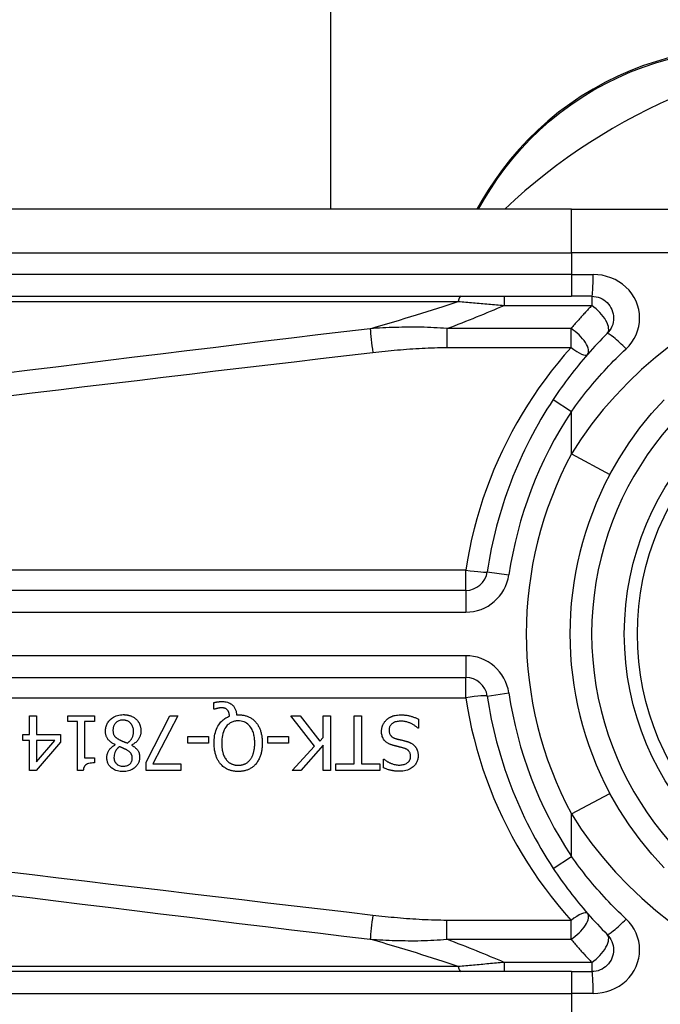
# Model space of a CAD drawing. Header units: inches. Extents: x 20 to 683, y 61 to 320.
# Tile 130 of 256: x 92.97 to 93.548, y 195.4 to 196.29. Entities that reach past the tile are written whole.
import ezdxf

# ---------------------------------------------------------------- set-up
doc = ezdxf.new("R2010")
doc.units = ezdxf.units.IN
doc.header["$MEASUREMENT"] = 0
doc.layers.add('Visible Edges(ANSI)', color=7, linetype='Continuous', lineweight=25)
doc.layers.add('Visible Tangent Edges(ANSI)', color=7, linetype='Continuous', lineweight=25)

msp = doc.modelspace()

# ---------------------------------------------------------------- linework, layer by layer
at = {"layer": 'Visible Edges(ANSI)'}
for p, q in [((93.25034, 214.48973), (93.25034, 196.11859)), ((93.38721, 196.12626), (93.38279, 196.11859)), ((93.46815, 196.11859), (92.81909, 196.11859)), ((93.46815, 196.11859), (93.70541, 196.11859)), ((92.81909, 196.03985), (93.46815, 196.03985)), ((93.48658, 196.03985), (93.46815, 196.03985)), ((93.37264, 195.77409), (92.72066, 195.77409)), ((92.72066, 195.69537), (93.37264, 195.69537)), ((93.14511, 195.6668), (93.14511, 195.67274)), ((92.97833, 195.6607), (92.98467, 195.6607)), ((92.97833, 195.64379), (92.97833, 195.6607)), ((92.98467, 195.6607), (92.98467, 195.64379)), ((93.01318, 195.65567), (93.01318, 195.6607)), ((93.01318, 195.6607), (93.03719, 195.6607)), ((93.03719, 195.6607), (93.03719, 195.65567)), ((93.08401, 195.61886), (93.10531, 195.6607)), ((93.11233, 195.6607), (93.08984, 195.61727)), ((93.10531, 195.6607), (93.11233, 195.6607)), ((93.14599, 195.6668), (93.14511, 195.6668)), ((93.16553, 195.66173), (93.16704, 195.66173)), ((93.23604, 195.63346), (93.21446, 195.6607)), ((93.21446, 195.6607), (93.22296, 195.6607)), ((93.22296, 195.6607), (93.24094, 195.6378)), ((93.24381, 195.6607), (93.25035, 195.6607)), ((93.24381, 195.64103), (93.24381, 195.6607)), ((93.25035, 195.6607), (93.25035, 195.61148)), ((93.27185, 195.61731), (93.27185, 195.6607)), ((93.27185, 195.6607), (93.27839, 195.6607)), ((93.27839, 195.6607), (93.27839, 195.61731)), ((93.02192, 195.65567), (93.01318, 195.65567)), ((93.02192, 195.61132), (93.02192, 195.65567)), ((93.02826, 195.65567), (93.02826, 195.62269)), ((93.03719, 195.65567), (93.02826, 195.65567)), ((93.33, 195.65774), (93.33, 195.64953)), ((92.97247, 195.63848), (92.97247, 195.64379)), ((92.97247, 195.64379), (92.97833, 195.64379)), ((92.98467, 195.64379), (93.00641, 195.64379)), ((93.00641, 195.64379), (93.00641, 195.63685)), ((93.12146, 195.63617), (93.12146, 195.64215)), ((93.12146, 195.64215), (93.14008, 195.64215)), ((93.14008, 195.64215), (93.14008, 195.63617)), ((93.19392, 195.63617), (93.19392, 195.64215)), ((93.19392, 195.64215), (93.21255, 195.64215)), ((93.21255, 195.64215), (93.21255, 195.63617)), ((93.33, 195.64953), (93.32952, 195.64953)), ((92.97833, 195.63848), (92.97247, 195.63848)), ((92.97833, 195.61148), (92.97833, 195.63848)), ((93.00641, 195.63685), (92.98439, 195.61148)), ((92.98467, 195.63848), (92.98467, 195.61926)), ((92.98467, 195.61926), (93.00122, 195.63848)), ((93.00122, 195.63848), (92.98467, 195.63848)), ((93.05582, 195.63449), (93.05582, 195.63469)), ((93.07081, 195.63441), (93.07081, 195.63421)), ((93.14008, 195.63617), (93.12146, 195.63617)), ((93.21255, 195.63617), (93.19392, 195.63617)), ((93.21566, 195.61148), (93.23604, 195.63346)), ((93.24381, 195.63409), (93.22363, 195.61148)), ((93.24094, 195.6378), (93.24381, 195.64103)), ((93.24381, 195.61148), (93.24381, 195.63409)), ((93.02826, 195.62269), (93.03719, 195.62269)), ((93.03719, 195.62269), (93.03719, 195.61818)), ((93.08401, 195.61148), (93.08401, 195.61886)), ((93.08984, 195.61727), (93.11524, 195.61727)), ((93.11524, 195.61727), (93.11524, 195.61148)), ((93.25534, 195.61148), (93.25534, 195.61731)), ((93.25534, 195.61731), (93.27185, 195.61731)), ((93.27839, 195.61731), (93.2949, 195.61731)), ((93.2949, 195.61731), (93.2949, 195.61148)), ((93.29845, 195.6138), (93.29845, 195.62161)), ((93.29845, 195.62161), (93.29893, 195.62161)), ((92.98439, 195.61148), (92.97833, 195.61148)), ((93.02702, 195.61132), (93.02192, 195.61132)), ((93.11524, 195.61148), (93.08401, 195.61148)), ((93.22363, 195.61148), (93.21566, 195.61148)), ((93.25035, 195.61148), (93.24381, 195.61148)), ((93.2949, 195.61148), (93.25534, 195.61148)), ((93.46815, 195.42961), (92.81909, 195.42961)), ((93.46815, 195.42961), (93.48658, 195.42961))]:
    msp.add_line(p, q, dxfattribs=at)
at = {"layer": 'Visible Edges(ANSI)', "flags": 128}
for points in [[(93.55681, 196.25543), (93.54505, 196.2521), (93.53333, 196.24821), (93.5217, 196.24374), (93.51021, 196.23871), (93.49892, 196.23315), (93.48786, 196.22707), (93.47709, 196.22051), (93.46665, 196.21349), (93.45659, 196.20604), (93.44697, 196.19819), (93.43781, 196.18998), (93.42911, 196.18147), (93.4209, 196.17269), (93.41317, 196.16369), (93.40593, 196.1545), (93.39918, 196.14517), (93.39294, 196.13574), (93.38721, 196.12626)], [(93.48658, 196.03985), (93.4885, 196.03975), (93.4904, 196.03946), (93.49227, 196.03898), (93.49408, 196.03833), (93.49583, 196.03751), (93.49748, 196.03653), (93.49903, 196.03539), (93.50047, 196.03411), (93.50176, 196.03269), (93.50291, 196.03114), (93.5039, 196.02948), (93.50473, 196.02773), (93.50538, 196.02591), (93.50587, 196.02403), (93.50616, 196.02211), (93.50626, 196.02018), (93.50617, 196.01825), (93.50589, 196.01634), (93.50542, 196.01446), (93.50476, 196.01263), (93.50394, 196.01088), (93.50294, 196.00922), (93.50179, 196.00767), (93.50049, 196.00624)], [(93.50049, 196.00624), (93.49824, 196.00397), (93.49601, 196.00168), (93.49379, 195.99937), (93.49159, 195.99704), (93.48941, 195.99469), (93.48724, 195.99231), (93.4851, 195.98992), (93.48297, 195.98751), (93.48086, 195.98508), (93.47877, 195.98263), (93.4767, 195.98017), (93.47465, 195.97768), (93.47262, 195.97518), (93.47061, 195.97266), (93.46863, 195.97012), (93.46666, 195.96756), (93.46472, 195.96499), (93.4628, 195.96241), (93.46089, 195.95981), (93.45902, 195.95719), (93.45716, 195.95456), (93.45533, 195.95191), (93.45352, 195.94925), (93.45173, 195.94658)], [(93.50286, 195.87876), (93.51115, 195.89327), (93.52025, 195.90734), (93.53009, 195.92088), (93.54064, 195.93382), (93.55183, 195.94611)], [(93.14511, 195.67274), (93.14551, 195.67283), (93.1459, 195.67292), (93.14629, 195.673), (93.14667, 195.67308), (93.14704, 195.67314), (93.14739, 195.67321), (93.14774, 195.67326), (93.14808, 195.67331), (93.1484, 195.67336), (93.14871, 195.6734), (93.149, 195.67343), (93.14929, 195.67347), (93.14958, 195.6735), (93.14987, 195.67352), (93.15016, 195.67355), (93.15045, 195.67357), (93.15074, 195.67359), (93.15103, 195.67361), (93.15132, 195.67362), (93.15161, 195.67364), (93.1519, 195.67364), (93.15219, 195.67365), (93.15248, 195.67366), (93.15277, 195.67366)], [(93.15277, 195.67366), (93.15393, 195.67362), (93.1551, 195.67351), (93.15624, 195.67331), (93.15737, 195.67302), (93.15847, 195.67263), (93.15947, 195.67216), (93.16034, 195.67165), (93.16108, 195.67113), (93.1617, 195.67062), (93.16221, 195.67014), (93.16266, 195.66966), (93.16307, 195.66915), (93.16345, 195.66862), (93.1638, 195.66807), (93.16411, 195.66749), (93.16439, 195.66689), (93.16464, 195.66628), (93.16485, 195.66565), (93.16504, 195.66501), (93.16519, 195.66436), (93.16531, 195.66371), (93.16541, 195.66305), (93.16548, 195.66239), (93.16553, 195.66173)], [(93.04708, 195.64698), (93.04711, 195.64784), (93.04717, 195.6487), (93.04729, 195.64955), (93.04745, 195.65039), (93.04767, 195.65121), (93.04794, 195.65203), (93.04826, 195.65283), (93.04863, 195.65361), (93.04905, 195.65436), (93.04952, 195.65508), (93.05003, 195.65577), (93.05058, 195.65643), (93.05117, 195.65706), (93.05185, 195.65771), (93.05262, 195.65836), (93.05349, 195.65901), (93.05447, 195.65963), (93.05556, 195.66021), (93.05675, 195.66072), (93.05798, 195.66112), (93.05924, 195.66143), (93.06052, 195.66165), (93.06181, 195.66177), (93.06312, 195.66181)], [(93.06312, 195.66181), (93.06356, 195.66181), (93.06399, 195.6618), (93.06443, 195.66178), (93.06487, 195.66175), (93.06531, 195.66171), (93.06574, 195.66166), (93.06618, 195.66161), (93.06661, 195.66154), (93.06704, 195.66146), (93.06747, 195.66138), (93.06789, 195.66128), (93.06832, 195.66118), (93.06874, 195.66106), (93.06916, 195.66093), (93.06958, 195.66079), (93.07, 195.66064), (93.07049, 195.66044), (93.07106, 195.66019), (93.07169, 195.65989), (93.07235, 195.65952), (93.07304, 195.6591), (93.07369, 195.65863), (93.07432, 195.65813), (93.07492, 195.65758)], [(93.14527, 195.63613), (93.1453, 195.63773), (93.14538, 195.63934), (93.14553, 195.64095), (93.14575, 195.64255), (93.14604, 195.64414), (93.14641, 195.64571), (93.14688, 195.64725), (93.14743, 195.64875), (93.14804, 195.65015), (93.1487, 195.65142), (93.14938, 195.65255), (93.15008, 195.65357), (93.15077, 195.65447), (93.15145, 195.65526), (93.15211, 195.65595), (93.15279, 195.65659), (93.1535, 195.6572), (93.15424, 195.65777), (93.15501, 195.6583), (93.15581, 195.6588), (93.15664, 195.65925), (93.15748, 195.65965), (93.15834, 195.66001), (93.15923, 195.66034)], [(93.15169, 195.66795), (93.15152, 195.66795), (93.15135, 195.66795), (93.15118, 195.66794), (93.15101, 195.66793), (93.15084, 195.66791), (93.15066, 195.6679), (93.15049, 195.66788), (93.15032, 195.66786), (93.15014, 195.66783), (93.14997, 195.66781), (93.1498, 195.66778), (93.14962, 195.66775), (93.14945, 195.66772), (93.14928, 195.66769), (93.14911, 195.66765), (93.14895, 195.66762), (93.14878, 195.66758), (93.14862, 195.66754), (93.1484, 195.66749), (93.14802, 195.6674), (93.14754, 195.66728), (93.147, 195.66713), (93.14646, 195.66697), (93.14599, 195.6668)], [(93.15735, 195.66596), (93.1572, 195.66613), (93.15704, 195.66629), (93.15687, 195.66645), (93.1567, 195.66659), (93.15652, 195.66673), (93.15634, 195.66687), (93.15615, 195.66699), (93.15595, 195.66711), (93.15575, 195.66722), (93.15554, 195.66732), (93.15533, 195.66742), (93.15511, 195.6675), (93.15487, 195.66758), (93.15463, 195.66765), (93.15437, 195.66771), (93.1541, 195.66777), (93.1538, 195.66782), (93.15351, 195.66786), (93.1532, 195.66789), (93.1529, 195.66791), (93.15259, 195.66793), (93.15229, 195.66794), (93.15199, 195.66795), (93.15169, 195.66795)], [(93.15923, 195.66034), (93.15921, 195.66054), (93.15919, 195.66075), (93.15916, 195.66095), (93.15914, 195.66116), (93.15911, 195.66136), (93.15908, 195.66157), (93.15904, 195.66178), (93.15901, 195.66198), (93.15897, 195.66218), (93.15893, 195.66239), (93.15888, 195.66259), (93.15883, 195.66279), (93.15878, 195.66299), (93.15873, 195.66319), (93.15867, 195.66339), (93.15861, 195.66359), (93.15854, 195.6638), (93.15845, 195.66406), (93.15833, 195.66435), (93.15818, 195.66468), (93.15801, 195.66501), (93.15782, 195.66535), (93.1576, 195.66566), (93.15735, 195.66596)], [(93.16704, 195.66173), (93.16779, 195.66172), (93.16853, 195.66169), (93.16927, 195.66164), (93.17, 195.66157), (93.17074, 195.66148), (93.17146, 195.66137), (93.17219, 195.66123), (93.17291, 195.66107), (93.17362, 195.66088), (93.17433, 195.66067), (93.17503, 195.66043), (93.17572, 195.66017), (93.1764, 195.65988), (93.17708, 195.65956), (93.17774, 195.65922), (93.17838, 195.65885), (93.17901, 195.65846), (93.17963, 195.65803), (93.18023, 195.65759), (93.1808, 195.65712), (93.18136, 195.65663), (93.1819, 195.65612), (93.18242, 195.65559), (93.18292, 195.65503)], [(93.301, 195.65711), (93.3013, 195.65737), (93.30161, 195.65763), (93.30192, 195.65788), (93.30223, 195.65813), (93.30255, 195.65836), (93.30287, 195.65859), (93.3032, 195.65881), (93.30354, 195.65902), (93.30388, 195.65923), (93.30422, 195.65942), (93.30457, 195.65961), (93.30492, 195.65979), (93.30528, 195.65996), (93.30565, 195.66013), (93.30602, 195.66028), (93.30639, 195.66043), (93.30684, 195.6606), (93.30741, 195.66078), (93.30811, 195.66097), (93.30894, 195.66115), (93.30993, 195.66132), (93.31107, 195.66145), (93.31237, 195.66154), (93.31384, 195.66157)], [(93.31384, 195.66157), (93.31454, 195.66157), (93.31524, 195.66155), (93.31594, 195.66153), (93.31665, 195.66149), (93.31736, 195.66144), (93.31807, 195.66137), (93.31878, 195.66129), (93.31949, 195.6612), (93.32019, 195.66109), (93.32088, 195.66096), (93.32157, 195.66081), (93.32225, 195.66065), (93.32292, 195.66046), (93.32358, 195.66026), (93.32423, 195.66005), (93.32489, 195.65983), (93.32554, 195.6596), (93.32619, 195.65937), (93.32683, 195.65912), (93.32747, 195.65886), (93.32811, 195.6586), (93.32874, 195.65832), (93.32937, 195.65804), (93.33, 195.65774)], [(93.06304, 195.65691), (93.06225, 195.65688), (93.06148, 195.65681), (93.06071, 195.65669), (93.05996, 195.6565), (93.05922, 195.65625), (93.05852, 195.65595), (93.05789, 195.6556), (93.05734, 195.65524), (93.05686, 195.65486), (93.05643, 195.65447), (93.05606, 195.65408), (93.05571, 195.65367), (93.0554, 195.65324), (93.05512, 195.65279), (93.05486, 195.65232), (93.05464, 195.65183), (93.05444, 195.65133), (93.05428, 195.65082), (93.05414, 195.65029), (93.05404, 195.64977), (93.05396, 195.64923), (93.0539, 195.64869), (93.05387, 195.64816), (93.05386, 195.64761)], [(93.07249, 195.64662), (93.07247, 195.6474), (93.0724, 195.64819), (93.07228, 195.64896), (93.07212, 195.64972), (93.07189, 195.65048), (93.07161, 195.65121), (93.07128, 195.6519), (93.07092, 195.65253), (93.07053, 195.6531), (93.07013, 195.65361), (93.06972, 195.65407), (93.06931, 195.65449), (93.06888, 195.65487), (93.06843, 195.65522), (93.06796, 195.65554), (93.06747, 195.65583), (93.06695, 195.65609), (93.06642, 195.65632), (93.06587, 195.6565), (93.06532, 195.65665), (93.06476, 195.65677), (93.06419, 195.65685), (93.06362, 195.65689), (93.06304, 195.65691)], [(93.07492, 195.65758), (93.07522, 195.65729), (93.0755, 195.65699), (93.07577, 195.65668), (93.07604, 195.65637), (93.07629, 195.65605), (93.07653, 195.65572), (93.07676, 195.65538), (93.07698, 195.65504), (93.07719, 195.65469), (93.07739, 195.65433), (93.07758, 195.65397), (93.07776, 195.65359), (93.07793, 195.65321), (93.0781, 195.65281), (93.07827, 195.65236), (93.07843, 195.65187), (93.07858, 195.65135), (93.07873, 195.65079), (93.07886, 195.65019), (93.07896, 195.64957), (93.07904, 195.64896), (93.0791, 195.64834), (93.07914, 195.64772), (93.07915, 195.6471)], [(93.167, 195.65615), (93.16616, 195.65613), (93.16533, 195.65607), (93.1645, 195.65596), (93.16368, 195.65581), (93.16287, 195.65561), (93.16207, 195.65535), (93.16129, 195.65505), (93.16054, 195.65469), (93.15981, 195.65428), (93.15912, 195.65383), (93.15845, 195.65334), (93.15782, 195.6528), (93.1572, 195.65221), (93.15652, 195.65146), (93.15578, 195.65052), (93.15502, 195.64935), (93.15428, 195.64794), (93.15362, 195.64635), (93.1531, 195.6447), (93.15271, 195.64302), (93.15242, 195.64132), (93.15223, 195.63959), (93.15212, 195.63786), (93.15209, 195.63613)], [(93.18196, 195.63613), (93.18195, 195.63715), (93.18191, 195.63817), (93.18185, 195.6392), (93.18176, 195.64023), (93.18163, 195.64126), (93.18147, 195.64228), (93.18128, 195.6433), (93.18104, 195.6443), (93.18077, 195.64529), (93.18045, 195.64626), (93.18007, 195.64723), (93.17961, 195.64824), (93.17905, 195.64927), (93.17839, 195.65031), (93.17761, 195.65133), (93.17671, 195.65232), (93.17573, 195.65321), (93.17466, 195.654), (93.17351, 195.65467), (93.17228, 195.65522), (93.17101, 195.65564), (93.16969, 195.65593), (93.16835, 195.6561), (93.167, 195.65615)], [(93.18292, 195.65503), (93.18341, 195.65444), (93.18388, 195.65382), (93.18432, 195.65319), (93.18474, 195.65255), (93.18514, 195.65189), (93.18551, 195.65122), (93.18586, 195.65053), (93.18618, 195.64983), (93.18649, 195.64912), (93.18677, 195.6484), (93.18704, 195.64767), (93.18728, 195.64691), (93.18751, 195.64614), (93.18773, 195.64534), (93.18792, 195.64453), (93.1881, 195.64369), (93.18825, 195.64283), (93.18839, 195.64194), (93.18851, 195.64104), (93.1886, 195.64011), (93.18868, 195.63915), (93.18873, 195.63817), (93.18877, 195.63716), (93.18878, 195.63613)], [(93.29654, 195.64666), (93.29654, 195.64715), (93.29657, 195.64764), (93.29661, 195.64812), (93.29667, 195.6486), (93.29674, 195.64908), (93.29683, 195.64955), (93.29694, 195.65003), (93.29706, 195.6505), (93.2972, 195.65096), (93.29735, 195.65142), (93.29752, 195.65188), (93.2977, 195.65234), (93.2979, 195.65279), (93.29811, 195.65323), (93.29834, 195.65366), (93.29857, 195.65408), (93.29883, 195.6545), (93.2991, 195.6549), (93.29938, 195.6553), (93.29968, 195.65568), (93.29999, 195.65606), (93.30031, 195.65642), (93.30065, 195.65677), (93.301, 195.65711)], [(93.31432, 195.65591), (93.31343, 195.65589), (93.31253, 195.65584), (93.31162, 195.65575), (93.31073, 195.65561), (93.30985, 195.65542), (93.30899, 195.65517), (93.30818, 195.65487), (93.30749, 195.65454), (93.30689, 195.6542), (93.30637, 195.65385), (93.30594, 195.6535), (93.30556, 195.65315), (93.30521, 195.65279), (93.30489, 195.65241), (93.30459, 195.652), (93.30433, 195.65158), (93.30409, 195.65113), (93.30389, 195.65067), (93.30372, 195.65019), (93.30358, 195.6497), (93.30348, 195.64921), (93.30341, 195.64871), (93.30337, 195.6482), (93.30336, 195.64769)], [(93.32952, 195.64953), (93.32905, 195.64996), (93.32857, 195.65038), (93.32808, 195.65078), (93.32758, 195.65117), (93.32707, 195.65154), (93.32655, 195.65191), (93.32602, 195.65225), (93.32549, 195.65258), (93.32494, 195.6529), (93.32439, 195.65321), (93.32383, 195.6535), (93.32325, 195.65377), (93.32267, 195.65404), (93.32208, 195.65428), (93.32146, 195.65453), (93.32079, 195.65476), (93.32009, 195.65499), (93.31936, 195.65521), (93.31859, 195.6554), (93.31779, 195.65557), (93.31696, 195.65571), (93.3161, 195.65582), (93.31522, 195.65589), (93.31432, 195.65591)], [(93.05582, 195.63469), (93.05512, 195.63503), (93.05443, 195.63538), (93.05376, 195.63577), (93.0531, 195.63617), (93.05245, 195.6366), (93.05183, 195.63706), (93.05123, 195.63755), (93.05065, 195.63806), (93.05011, 195.63861), (93.04962, 195.63916), (93.04919, 195.63971), (93.04881, 195.64025), (93.04849, 195.64079), (93.04821, 195.64133), (93.04798, 195.64188), (93.04777, 195.64242), (93.0476, 195.64297), (93.04746, 195.64353), (93.04734, 195.64409), (93.04724, 195.64467), (93.04717, 195.64524), (93.04712, 195.64582), (93.04709, 195.6464), (93.04708, 195.64698)], [(93.05386, 195.64761), (93.05387, 195.64708), (93.0539, 195.64655), (93.05396, 195.64602), (93.05404, 195.64549), (93.05415, 195.64496), (93.05429, 195.64445), (93.05446, 195.64395), (93.05466, 195.6435), (93.05487, 195.64309), (93.05511, 195.64272), (93.05535, 195.64239), (93.0556, 195.6421), (93.05586, 195.64182), (93.05614, 195.64155), (93.05644, 195.64128), (93.05676, 195.64102), (93.05708, 195.64077), (93.05742, 195.64052), (93.05778, 195.64028), (93.05814, 195.64004), (93.05851, 195.63981), (93.05888, 195.63959), (93.05926, 195.63937), (93.05965, 195.63916)], [(93.06686, 195.63609), (93.06722, 195.63633), (93.06757, 195.63658), (93.06791, 195.63685), (93.06823, 195.63712), (93.06855, 195.6374), (93.06886, 195.63769), (93.06916, 195.63799), (93.06945, 195.63831), (93.06972, 195.63863), (93.06999, 195.63896), (93.07025, 195.63931), (93.07049, 195.63966), (93.07074, 195.64004), (93.07099, 195.64047), (93.07123, 195.64094), (93.07147, 195.64145), (93.0717, 195.64201), (93.07191, 195.64262), (93.07209, 195.64327), (93.07224, 195.64393), (93.07235, 195.6446), (93.07243, 195.64527), (93.07247, 195.64594), (93.07249, 195.64662)], [(93.07915, 195.6471), (93.07914, 195.64656), (93.07911, 195.64603), (93.07906, 195.6455), (93.07899, 195.64497), (93.0789, 195.64445), (93.07879, 195.64393), (93.07866, 195.64342), (93.07851, 195.64291), (93.07833, 195.64241), (93.07814, 195.64191), (93.07791, 195.6414), (93.07765, 195.64086), (93.07735, 195.6403), (93.07699, 195.63972), (93.07659, 195.63912), (93.07612, 195.63852), (93.0756, 195.63791), (93.07501, 195.63731), (93.07438, 195.63673), (93.07372, 195.6362), (93.07303, 195.6357), (93.07231, 195.63524), (93.07157, 195.63481), (93.07081, 195.63441)], [(93.30631, 195.63425), (93.30578, 195.63442), (93.30526, 195.6346), (93.30474, 195.6348), (93.30422, 195.63501), (93.30371, 195.63523), (93.30321, 195.63548), (93.30272, 195.63573), (93.30224, 195.63601), (93.30177, 195.6363), (93.30131, 195.63661), (93.30087, 195.63694), (93.30042, 195.63731), (93.29994, 195.63776), (93.29944, 195.63828), (93.29894, 195.63888), (93.29845, 195.63958), (93.29798, 195.64036), (93.29758, 195.6412), (93.29724, 195.64207), (93.29698, 195.64296), (93.29678, 195.64387), (93.29664, 195.64479), (93.29656, 195.64572), (93.29654, 195.64666)], [(93.30336, 195.64769), (93.30337, 195.64708), (93.30343, 195.64646), (93.30352, 195.64585), (93.30365, 195.64525), (93.30384, 195.64466), (93.30407, 195.6441), (93.30433, 195.64361), (93.3046, 195.64319), (93.30487, 195.64283), (93.30514, 195.64253), (93.30539, 195.64228), (93.30565, 195.64205), (93.30592, 195.64182), (93.30621, 195.64162), (93.3065, 195.64142), (93.3068, 195.64124), (93.30711, 195.64107), (93.30743, 195.64091), (93.30775, 195.64076), (93.30807, 195.64062), (93.30841, 195.64049), (93.30874, 195.64037), (93.30908, 195.64026), (93.30942, 195.64016)], [(93.04832, 195.62289), (93.04833, 195.62334), (93.04836, 195.62379), (93.0484, 195.62424), (93.04846, 195.62468), (93.04854, 195.62512), (93.04864, 195.62556), (93.04875, 195.62599), (93.04888, 195.62642), (93.04902, 195.62685), (93.04918, 195.62727), (93.04937, 195.62772), (93.04959, 195.62821), (93.04986, 195.62874), (93.05017, 195.6293), (93.05053, 195.62988), (93.05095, 195.63048), (93.05143, 195.63108), (93.05196, 195.63167), (93.05253, 195.63223), (93.05313, 195.63276), (93.05376, 195.63325), (93.05442, 195.6337), (93.05511, 195.63411), (93.05582, 195.63449)], [(93.05965, 195.63916), (93.0598, 195.63907), (93.05996, 195.63899), (93.06013, 195.6389), (93.06029, 195.63881), (93.06047, 195.63873), (93.06066, 195.63864), (93.06085, 195.63855), (93.06106, 195.63846), (93.06128, 195.63836), (93.06151, 195.63827), (93.06175, 195.63816), (93.06202, 195.63805), (93.0623, 195.63794), (93.06259, 195.63781), (93.06291, 195.63769), (93.06325, 195.63755), (93.06361, 195.6374), (93.06399, 195.63725), (93.0644, 195.63708), (93.06484, 195.63691), (93.0653, 195.63672), (93.06579, 195.63652), (93.06631, 195.63631), (93.06686, 195.63609)], [(93.07081, 195.63421), (93.07123, 195.63397), (93.07164, 195.63371), (93.07205, 195.63345), (93.07245, 195.63317), (93.07285, 195.63289), (93.07324, 195.6326), (93.07362, 195.63229), (93.074, 195.63198), (93.07436, 195.63165), (93.07472, 195.63132), (93.07506, 195.63097), (93.07538, 195.63062), (93.07569, 195.63025), (93.07599, 195.62987), (93.07629, 195.62945), (93.07659, 195.62896), (93.07688, 195.62842), (93.07716, 195.62781), (93.07741, 195.62712), (93.07761, 195.62638), (93.07777, 195.62562), (93.07787, 195.62486), (93.07793, 195.6241), (93.07795, 195.62333)], [(93.15117, 195.61715), (93.15071, 195.6177), (93.15027, 195.61827), (93.14985, 195.61886), (93.14946, 195.61946), (93.14908, 195.62007), (93.14873, 195.62069), (93.1484, 195.62133), (93.14808, 195.62198), (93.14779, 195.62263), (93.14751, 195.6233), (93.14725, 195.62397), (93.147, 195.62467), (93.14675, 195.62541), (93.14653, 195.62618), (93.14631, 195.62698), (93.14611, 195.62783), (93.14593, 195.62871), (93.14576, 195.62964), (93.14562, 195.6306), (93.1455, 195.63162), (93.1454, 195.63267), (93.14533, 195.63378), (93.14528, 195.63493), (93.14527, 195.63613)], [(93.15209, 195.63613), (93.15209, 195.63558), (93.1521, 195.63503), (93.15212, 195.63447), (93.15215, 195.63392), (93.15218, 195.63336), (93.15222, 195.63281), (93.15227, 195.63225), (93.15233, 195.6317), (93.1524, 195.63114), (93.15248, 195.63059), (93.15257, 195.63004), (93.15267, 195.6295), (93.15278, 195.62896), (93.1529, 195.62842), (93.15303, 195.62788), (93.15318, 195.62735), (93.15335, 195.62676), (93.15357, 195.62608), (93.15384, 195.62534), (93.15417, 195.62455), (93.15455, 195.62373), (93.155, 195.62289), (93.15552, 195.62205), (93.15612, 195.62121)], [(93.17793, 195.62121), (93.17823, 195.62162), (93.17852, 195.62203), (93.17879, 195.62245), (93.17905, 195.62288), (93.17929, 195.62332), (93.17952, 195.62377), (93.17974, 195.62422), (93.17994, 195.62468), (93.18013, 195.62515), (93.18031, 195.62562), (93.18048, 195.62609), (93.18064, 195.62658), (93.1808, 195.62711), (93.18096, 195.62768), (93.18112, 195.6283), (93.18127, 195.62896), (93.18141, 195.62968), (93.18154, 195.63044), (93.18166, 195.63125), (93.18176, 195.63211), (93.18184, 195.63303), (93.18191, 195.63401), (93.18195, 195.63504), (93.18196, 195.63613)], [(93.18878, 195.63613), (93.18877, 195.63533), (93.18875, 195.63453), (93.18872, 195.63372), (93.18867, 195.63292), (93.18861, 195.63212), (93.18852, 195.63131), (93.18843, 195.63051), (93.18831, 195.62971), (93.18817, 195.62892), (93.18802, 195.62813), (93.18784, 195.62735), (93.18765, 195.62657), (93.18743, 195.6258), (93.18719, 195.62504), (93.18692, 195.62427), (93.18662, 195.62348), (93.18629, 195.62269), (93.18592, 195.62189), (93.18552, 195.62109), (93.18507, 195.62028), (93.18459, 195.61949), (93.18406, 195.61869), (93.18349, 195.61791), (93.18288, 195.61715)], [(93.3164, 195.63166), (93.31594, 195.63178), (93.31549, 195.6319), (93.31504, 195.63202), (93.31459, 195.63213), (93.31414, 195.63225), (93.3137, 195.63236), (93.31326, 195.63246), (93.31283, 195.63257), (93.31239, 195.63268), (93.31196, 195.63278), (93.31154, 195.63288), (93.31111, 195.63299), (93.3107, 195.63309), (93.31028, 195.63319), (93.30987, 195.63329), (93.30946, 195.6334), (93.30905, 195.6335), (93.30865, 195.6336), (93.30825, 195.63371), (93.30785, 195.63381), (93.30746, 195.63392), (93.30707, 195.63403), (93.30669, 195.63414), (93.30631, 195.63425)], [(93.30942, 195.64016), (93.30979, 195.64005), (93.31013, 195.63996), (93.31046, 195.63987), (93.31077, 195.63979), (93.31107, 195.63971), (93.31136, 195.63963), (93.31165, 195.63956), (93.31193, 195.63949), (93.31221, 195.63942), (93.31249, 195.63935), (93.31277, 195.63928), (93.31307, 195.63921), (93.31337, 195.63914), (93.31369, 195.63906), (93.31403, 195.63898), (93.31438, 195.6389), (93.31476, 195.6388), (93.31517, 195.63871), (93.3156, 195.6386), (93.31607, 195.63848), (93.31657, 195.63836), (93.31711, 195.63823), (93.31769, 195.63808), (93.31831, 195.63792)], [(93.31831, 195.63792), (93.3186, 195.63785), (93.31889, 195.63776), (93.31917, 195.63768), (93.31946, 195.63759), (93.31975, 195.6375), (93.32003, 195.63741), (93.32031, 195.63731), (93.3206, 195.63721), (93.32088, 195.6371), (93.32116, 195.637), (93.32144, 195.63688), (93.32171, 195.63677), (93.32199, 195.63665), (93.32226, 195.63653), (93.32253, 195.6364), (93.3228, 195.63627), (93.32308, 195.63612), (93.32343, 195.63593), (93.32384, 195.63569), (93.3243, 195.6354), (93.3248, 195.63504), (93.32533, 195.63462), (93.32588, 195.63414), (93.32645, 195.63358)], [(93.32645, 195.63358), (93.32665, 195.63335), (93.32684, 195.63313), (93.32703, 195.6329), (93.32721, 195.63266), (93.32738, 195.63242), (93.32755, 195.63218), (93.32771, 195.63193), (93.32787, 195.63168), (93.32802, 195.63142), (93.32816, 195.63116), (93.32829, 195.6309), (93.32842, 195.63063), (93.32855, 195.63036), (93.32867, 195.63009), (93.32878, 195.62981), (93.32889, 195.6295), (93.32901, 195.62913), (93.32914, 195.6287), (93.32927, 195.62821), (93.32938, 195.62764), (93.32949, 195.62701), (93.32957, 195.62631), (93.32962, 195.62553), (93.32964, 195.62468)], [(93.05969, 195.63282), (93.05946, 195.63264), (93.05923, 195.63246), (93.05901, 195.63228), (93.05879, 195.63209), (93.05857, 195.6319), (93.05836, 195.6317), (93.05814, 195.6315), (93.05794, 195.6313), (93.05773, 195.63109), (93.05753, 195.63088), (93.05734, 195.63066), (93.05715, 195.63044), (93.05697, 195.63021), (93.05679, 195.62999), (93.05662, 195.62975), (93.05646, 195.62952), (93.05631, 195.62927), (93.05609, 195.6289), (93.05581, 195.62831), (93.05549, 195.62751), (93.05519, 195.62651), (93.05496, 195.62534), (93.05482, 195.62416), (93.05478, 195.62297)], [(93.06662, 195.62975), (93.06649, 195.62983), (93.06633, 195.62991), (93.06615, 195.63001), (93.06595, 195.63011), (93.06573, 195.63022), (93.0655, 195.63034), (93.06525, 195.63047), (93.06499, 195.6306), (93.06471, 195.63073), (93.06442, 195.63087), (93.06412, 195.63101), (93.06381, 195.63116), (93.0635, 195.63131), (93.06317, 195.63145), (93.06283, 195.6316), (93.06249, 195.63175), (93.06215, 195.63189), (93.0618, 195.63204), (93.06145, 195.63218), (93.0611, 195.63232), (93.06074, 195.63245), (93.06039, 195.63258), (93.06004, 195.6327), (93.05969, 195.63282)], [(93.07133, 195.62257), (93.07133, 195.62283), (93.07132, 195.62309), (93.0713, 195.62335), (93.07127, 195.62361), (93.07124, 195.62387), (93.0712, 195.62413), (93.07115, 195.62439), (93.07109, 195.62464), (93.07102, 195.62489), (93.07094, 195.62514), (93.07085, 195.62539), (93.07075, 195.62563), (93.07062, 195.62591), (93.07045, 195.62622), (93.07025, 195.62656), (93.06999, 195.62692), (93.06968, 195.62731), (93.06932, 195.62771), (93.06892, 195.6281), (93.06849, 195.62847), (93.06804, 195.62882), (93.06758, 195.62915), (93.06711, 195.62946), (93.06662, 195.62975)], [(93.32964, 195.62468), (93.32962, 195.62388), (93.32955, 195.62308), (93.32944, 195.6223), (93.32928, 195.62152), (93.32907, 195.62075), (93.32881, 195.62), (93.3285, 195.61925), (93.32815, 195.61854), (93.32774, 195.61785), (93.3273, 195.61719), (93.32682, 195.61655), (93.32629, 195.61594), (93.32573, 195.61535), (93.32506, 195.61473), (93.32428, 195.61408), (93.32337, 195.61343), (93.32233, 195.6128), (93.32116, 195.61221), (93.31988, 195.61169), (93.31856, 195.61128), (93.31722, 195.61097), (93.31585, 195.61076), (93.31447, 195.61064), (93.31309, 195.61061)], [(93.32282, 195.62401), (93.3228, 195.6246), (93.32275, 195.6252), (93.32266, 195.62579), (93.32253, 195.62637), (93.32236, 195.62694), (93.32214, 195.62748), (93.32189, 195.62796), (93.32162, 195.62839), (93.32134, 195.62876), (93.32106, 195.62908), (93.32079, 195.62936), (93.32051, 195.62961), (93.32021, 195.62986), (93.31991, 195.63009), (93.31959, 195.6303), (93.31926, 195.6305), (93.31892, 195.63069), (93.31858, 195.63087), (93.31823, 195.63103), (93.31787, 195.63118), (93.31751, 195.63131), (93.31714, 195.63144), (93.31677, 195.63156), (93.3164, 195.63166)], [(93.03719, 195.61818), (93.03582, 195.61815), (93.03446, 195.61806), (93.03314, 195.61789), (93.0319, 195.61762), (93.03078, 195.61725), (93.02995, 195.61687), (93.0294, 195.61653), (93.02909, 195.61628), (93.02884, 195.61605), (93.0286, 195.6158), (93.02839, 195.61553), (93.02819, 195.61525), (93.02801, 195.61496), (93.02785, 195.61466), (93.02771, 195.61434), (93.02758, 195.61402), (93.02747, 195.6137), (93.02737, 195.61337), (93.02728, 195.61303), (93.02721, 195.61269), (93.02715, 195.61235), (93.0271, 195.61201), (93.02706, 195.61167), (93.02702, 195.61132)], [(93.06312, 195.61037), (93.06178, 195.6104), (93.06046, 195.61052), (93.05914, 195.61072), (93.05785, 195.61101), (93.05658, 195.61141), (93.05539, 195.61191), (93.05435, 195.61246), (93.05346, 195.61303), (93.0527, 195.61359), (93.05208, 195.61413), (93.05156, 195.61463), (93.05109, 195.61515), (93.05065, 195.61569), (93.05024, 195.61625), (93.04987, 195.61684), (93.04954, 195.61745), (93.04924, 195.61809), (93.04899, 195.61874), (93.04878, 195.61941), (93.04861, 195.62009), (93.04848, 195.62079), (93.04839, 195.62148), (93.04834, 195.62218), (93.04832, 195.62289)], [(93.05478, 195.62297), (93.05479, 195.62257), (93.05481, 195.62218), (93.05485, 195.62179), (93.05491, 195.6214), (93.05499, 195.62102), (93.05509, 195.62064), (93.05521, 195.62027), (93.05535, 195.6199), (93.05551, 195.61954), (93.05568, 195.61919), (93.05588, 195.61885), (93.05609, 195.61852), (93.05632, 195.61821), (93.05657, 195.6179), (93.05683, 195.61761), (93.05713, 195.61731), (93.05754, 195.61695), (93.05807, 195.61656), (93.05874, 195.61617), (93.05956, 195.61582), (93.06043, 195.61555), (93.06133, 195.61536), (93.06224, 195.61526), (93.06316, 195.61523)], [(93.07795, 195.62333), (93.07793, 195.62258), (93.07787, 195.62184), (93.07777, 195.62111), (93.07763, 195.62039), (93.07744, 195.61967), (93.0772, 195.61897), (93.07692, 195.61827), (93.07659, 195.61761), (93.07622, 195.61696), (93.07582, 195.61635), (93.07537, 195.61575), (93.07489, 195.61519), (93.07437, 195.61464), (93.07376, 195.61407), (93.07306, 195.61349), (93.07225, 195.6129), (93.07133, 195.61234), (93.07029, 195.61181), (93.06915, 195.61134), (93.06798, 195.61098), (93.06679, 195.6107), (93.06557, 195.61051), (93.06435, 195.6104), (93.06312, 195.61037)], [(93.06316, 195.61523), (93.06392, 195.61525), (93.06468, 195.61533), (93.06543, 195.61546), (93.06616, 195.61564), (93.06688, 195.61589), (93.06754, 195.6162), (93.06811, 195.61652), (93.0686, 195.61686), (93.06901, 195.61718), (93.06934, 195.61749), (93.06963, 195.61778), (93.06989, 195.61808), (93.07012, 195.6184), (93.07034, 195.61873), (93.07054, 195.61908), (93.07072, 195.61944), (93.07087, 195.61981), (93.071, 195.62019), (93.0711, 195.62058), (93.07119, 195.62097), (93.07125, 195.62136), (93.0713, 195.62176), (93.07132, 195.62217), (93.07133, 195.62257)], [(93.16704, 195.61045), (93.16641, 195.61045), (93.16577, 195.61047), (93.16514, 195.61051), (93.16451, 195.61056), (93.16388, 195.61063), (93.16326, 195.61072), (93.16264, 195.61082), (93.16202, 195.61093), (93.1614, 195.61107), (93.16079, 195.61122), (93.16019, 195.6114), (93.15958, 195.61159), (93.15899, 195.6118), (93.1584, 195.61203), (93.15778, 195.61229), (93.1571, 195.61261), (93.15638, 195.61299), (93.15561, 195.61343), (93.15483, 195.61393), (93.15403, 195.61449), (93.15326, 195.6151), (93.15253, 195.61574), (93.15183, 195.61643), (93.15117, 195.61715)], [(93.15612, 195.62121), (93.15644, 195.62081), (93.15678, 195.62041), (93.15713, 195.62003), (93.15749, 195.61967), (93.15787, 195.61932), (93.15826, 195.61899), (93.15867, 195.61867), (93.15909, 195.61837), (93.15952, 195.61809), (93.15997, 195.61782), (93.16043, 195.61757), (93.1609, 195.61735), (93.16138, 195.61714), (93.16187, 195.61695), (93.16237, 195.61679), (93.16287, 195.61664), (93.16338, 195.61651), (93.16389, 195.6164), (93.1644, 195.61631), (93.16492, 195.61623), (93.16544, 195.61618), (93.16596, 195.61614), (93.16648, 195.61612), (93.167, 195.61611)], [(93.167, 195.61611), (93.16745, 195.61611), (93.16789, 195.61613), (93.16833, 195.61615), (93.16877, 195.61619), (93.16921, 195.61624), (93.16965, 195.6163), (93.17008, 195.61637), (93.17051, 195.61645), (93.17094, 195.61655), (93.17137, 195.61666), (93.17179, 195.61679), (93.17221, 195.61693), (93.17262, 195.61709), (93.17304, 195.61726), (93.17349, 195.61747), (93.17397, 195.61772), (93.17447, 195.61802), (93.17499, 195.61836), (93.17552, 195.61876), (93.17606, 195.6192), (93.17656, 195.61967), (93.17704, 195.62016), (93.1775, 195.62068), (93.17793, 195.62121)], [(93.18288, 195.61715), (93.18238, 195.6166), (93.18187, 195.61607), (93.18134, 195.61557), (93.1808, 195.61509), (93.18023, 195.61463), (93.17965, 195.61419), (93.17905, 195.61378), (93.17844, 195.61338), (93.1778, 195.61302), (93.17715, 195.61267), (93.17648, 195.61235), (93.1758, 195.61206), (93.1751, 195.61179), (93.1744, 195.61155), (93.17369, 195.61133), (93.17297, 195.61114), (93.17224, 195.61097), (93.17151, 195.61082), (93.17077, 195.61071), (93.17003, 195.61061), (93.16929, 195.61054), (93.16854, 195.61049), (93.16779, 195.61046), (93.16704, 195.61045)], [(93.29893, 195.62161), (93.29929, 195.62129), (93.29966, 195.62098), (93.30004, 195.62068), (93.30043, 195.62039), (93.30083, 195.62011), (93.30124, 195.61984), (93.30165, 195.61957), (93.30207, 195.61932), (93.30249, 195.61908), (93.30292, 195.61884), (93.30335, 195.61862), (93.30379, 195.6184), (93.30423, 195.61819), (93.30467, 195.61799), (93.30517, 195.61777), (93.30575, 195.61754), (93.30642, 195.61729), (93.30717, 195.61705), (93.30801, 195.61683), (93.30891, 195.61663), (93.30984, 195.61647), (93.31077, 195.61636), (93.31171, 195.61629), (93.31265, 195.61627)], [(93.31265, 195.61627), (93.3135, 195.61629), (93.31435, 195.61635), (93.3152, 195.61646), (93.31604, 195.61662), (93.31686, 195.61683), (93.31767, 195.61711), (93.31842, 195.61743), (93.31907, 195.61778), (93.31964, 195.61814), (93.32012, 195.61849), (93.32053, 195.61883), (93.32087, 195.61915), (93.32117, 195.61948), (93.32146, 195.61982), (93.32171, 195.62018), (93.32195, 195.62056), (93.32216, 195.62096), (93.32234, 195.62137), (93.32249, 195.62179), (93.32261, 195.62222), (93.3227, 195.62266), (93.32277, 195.62311), (93.32281, 195.62356), (93.32282, 195.62401)], [(93.31309, 195.61061), (93.31252, 195.61061), (93.31195, 195.61062), (93.31138, 195.61064), (93.31082, 195.61067), (93.31025, 195.6107), (93.30968, 195.61075), (93.30912, 195.6108), (93.30855, 195.61087), (93.30799, 195.61094), (93.30743, 195.61102), (93.30687, 195.61111), (93.30631, 195.61121), (93.30575, 195.61132), (93.3052, 195.61144), (93.30462, 195.61157), (93.30402, 195.61173), (93.30339, 195.6119), (93.30274, 195.61209), (93.30206, 195.61231), (93.30137, 195.61255), (93.30066, 195.61282), (93.29993, 195.61312), (93.2992, 195.61344), (93.29845, 195.6138)], [(93.55191, 195.52346), (93.54074, 195.53576), (93.53017, 195.54869), (93.52029, 195.5622), (93.51116, 195.57622), (93.50286, 195.5907)], [(93.45173, 195.52289), (93.45352, 195.52021), (93.45533, 195.51755), (93.45716, 195.5149), (93.45902, 195.51227), (93.4609, 195.50966), (93.4628, 195.50705), (93.46472, 195.50447), (93.46666, 195.5019), (93.46863, 195.49934), (93.47061, 195.4968), (93.47262, 195.49428), (93.47465, 195.49178), (93.4767, 195.48929), (93.47877, 195.48683), (93.48086, 195.48438), (93.48297, 195.48195), (93.4851, 195.47954), (93.48724, 195.47715), (93.48941, 195.47477), (93.49159, 195.47242), (93.49379, 195.47009), (93.49601, 195.46778), (93.49824, 195.46549), (93.50049, 195.46322)], [(93.50049, 195.46322), (93.50178, 195.4618), (93.50292, 195.46025), (93.5039, 195.45859), (93.50473, 195.45685), (93.50538, 195.45503), (93.50586, 195.45316), (93.50616, 195.45124), (93.50626, 195.44931), (93.50617, 195.44738), (93.50588, 195.44547), (93.5054, 195.44359), (93.50474, 195.44177), (93.50391, 195.44001), (93.50292, 195.43835), (93.50178, 195.4368), (93.50049, 195.43537), (93.49907, 195.43408), (93.49752, 195.43294), (93.49587, 195.43194), (93.49412, 195.43112), (93.4923, 195.43046), (93.49043, 195.42999), (93.48851, 195.42971), (93.48658, 195.42961)]]:
    msp.add_lwpolyline(points, dxfattribs=at)
at = {"layer": 'Visible Edges(ANSI)'}
msp.add_circle((93.77184, 195.73473), 0.25591, dxfattribs=at)
for centre, radius, start, end in [((93.77184, 195.73388), 0.52953, 91.33308, 133.40464), ((93.77184, 195.73473), 0.38386, 146.50369, 171.58673), ((93.77184, 195.73473), 0.30512, 151.83282, 208.16718), ((93.37264, 195.79377), 0.01969, 270, 351.58673), ((93.37264, 195.67569), 0.01969, 8.41327, 90), ((93.77184, 195.73473), 0.38386, 188.41327, 213.49631)]:
    msp.add_arc(centre, radius, start, end, dxfattribs=at)
at = {"layer": 'Visible Tangent Edges(ANSI)'}
for p, q in [((93.38428, 196.11859), (93.3896, 196.12773)), ((93.46815, 196.07922), (93.46815, 196.11859)), ((92.81909, 196.07922), (93.46815, 196.07922)), ((93.7393, 196.07922), (93.46815, 196.07922)), ((93.46815, 196.07922), (93.46815, 196.05953)), ((93.46815, 196.05953), (92.81909, 196.05953)), ((93.46815, 196.05953), (93.46815, 196.03985)), ((93.46815, 196.05953), (93.48781, 196.05953)), ((92.81676, 196.03525), (93.3659, 196.03525)), ((93.40723, 196.03985), (93.40723, 196.03151)), ((93.48658, 196.03985), (93.48658, 196.03151)), ((93.40723, 196.03151), (93.48658, 196.03151)), ((93.3556, 196.01062), (93.3556, 195.99352)), ((93.46781, 196.01062), (93.3556, 196.01062)), ((93.46781, 195.99352), (93.46781, 196.01062)), ((93.3556, 195.99352), (93.46781, 195.99352)), ((93.45173, 195.94658), (93.46815, 195.93571)), ((93.46815, 195.89734), (93.46815, 195.93571)), ((93.46815, 195.89734), (93.50286, 195.87876)), ((93.37264, 195.79238), (92.72066, 195.79238)), ((93.37264, 195.77409), (93.37264, 195.79238)), ((93.39212, 195.79089), (93.41159, 195.78801)), ((93.37264, 195.77409), (93.37264, 195.7544)), ((92.72066, 195.7544), (93.37264, 195.7544)), ((93.37264, 195.71506), (92.72066, 195.71506)), ((93.37264, 195.71506), (93.37264, 195.69537)), ((93.37264, 195.67708), (93.37264, 195.69537)), ((93.39212, 195.67857), (93.41159, 195.68145)), ((92.72066, 195.67708), (93.37264, 195.67708)), ((93.46815, 195.57212), (93.50286, 195.5907)), ((93.46815, 195.53375), (93.46815, 195.57212)), ((93.45173, 195.52289), (93.46815, 195.53375)), ((93.46781, 195.47594), (93.3556, 195.47594)), ((93.3556, 195.45884), (93.3556, 195.47594)), ((93.46781, 195.45884), (93.46781, 195.47594)), ((93.3556, 195.45884), (93.46781, 195.45884)), ((93.40723, 195.43795), (93.40723, 195.42961)), ((93.48658, 195.43795), (93.40723, 195.43795)), ((93.48658, 195.43795), (93.48658, 195.42961)), ((93.3659, 195.43421), (92.81676, 195.43421)), ((93.46815, 195.42961), (93.46815, 195.40993)), ((92.81909, 195.40993), (93.46815, 195.40993)), ((93.48781, 195.40993), (93.46815, 195.40993)), ((93.46815, 195.40993), (93.46815, 195.39024))]:
    msp.add_line(p, q, dxfattribs=at)
at = {"layer": 'Visible Tangent Edges(ANSI)', "flags": 128}
for points in [[(93.3896, 196.12773), (93.39525, 196.13699), (93.40139, 196.14619), (93.40803, 196.1553), (93.41514, 196.16427), (93.42274, 196.17306), (93.4308, 196.18164), (93.43933, 196.18995), (93.44831, 196.19797), (93.45775, 196.20565), (93.4676, 196.21294), (93.47783, 196.2198), (93.48838, 196.22623), (93.4992, 196.23218), (93.51026, 196.23763), (93.52151, 196.24257), (93.53289, 196.24696), (93.54436, 196.25079), (93.55587, 196.25407)], [(93.51749, 195.99232), (93.52025, 195.99517), (93.52271, 195.99828), (93.52484, 196.0016), (93.5266, 196.0051), (93.52799, 196.00875), (93.52899, 196.01251), (93.5296, 196.01635), (93.5298, 196.0202), (93.52958, 196.02406), (93.52895, 196.02789), (93.52793, 196.03165), (93.52652, 196.0353), (93.52475, 196.0388), (93.52264, 196.04212), (93.52019, 196.04522), (93.51743, 196.04806), (93.51438, 196.05063), (93.51107, 196.0529), (93.50753, 196.05486), (93.50382, 196.0565), (93.49995, 196.05781), (93.49597, 196.05876), (93.49191, 196.05934), (93.48781, 196.05953)], [(93.3659, 196.03525), (93.3676, 196.0351), (93.36931, 196.03495), (93.37101, 196.0348), (93.37272, 196.03465), (93.37443, 196.0345), (93.37615, 196.03435), (93.37786, 196.0342), (93.37958, 196.03404), (93.3813, 196.03389), (93.38302, 196.03373), (93.38474, 196.03358), (93.38647, 196.03342), (93.38819, 196.03326), (93.38992, 196.03311), (93.39164, 196.03295), (93.39337, 196.03279), (93.3951, 196.03263), (93.39683, 196.03247), (93.39856, 196.03231), (93.4003, 196.03215), (93.40203, 196.03199), (93.40376, 196.03183), (93.4055, 196.03167), (93.40723, 196.03151)], [(93.48658, 196.03151), (93.48577, 196.03067), (93.48497, 196.02982), (93.48417, 196.02898), (93.48337, 196.02813), (93.48257, 196.02728), (93.48178, 196.02643), (93.48098, 196.02557), (93.48019, 196.02471), (93.4794, 196.02385), (93.47861, 196.02299), (93.47783, 196.02212), (93.47704, 196.02125), (93.47626, 196.02038), (93.47548, 196.01951), (93.47471, 196.01863), (93.47393, 196.01775), (93.47316, 196.01687), (93.47239, 196.01599), (93.47162, 196.0151), (93.47085, 196.01421), (93.47009, 196.01332), (93.46932, 196.01242), (93.46856, 196.01152), (93.46781, 196.01062)], [(93.2863, 196.01053), (93.26263, 196.00769), (93.23896, 196.00484), (93.21529, 196.00199), (93.19162, 195.99912), (93.16795, 195.99625), (93.14429, 195.99337), (93.12062, 195.99048), (93.09695, 195.98758), (93.07329, 195.98467), (93.04962, 195.98175), (93.02596, 195.97883), (93.0023, 195.9759), (92.97863, 195.97296), (92.95497, 195.97001)], [(93.3556, 196.01062), (93.35267, 196.01086), (93.34975, 196.01108), (93.34682, 196.01127), (93.34391, 196.01143), (93.34099, 196.01157), (93.33808, 196.01168), (93.33517, 196.01177), (93.33227, 196.01184), (93.32937, 196.01188), (93.32647, 196.01191), (93.32358, 196.01191), (93.32069, 196.0119), (93.31781, 196.01187), (93.31493, 196.01183), (93.31205, 196.01176), (93.30917, 196.01169), (93.3063, 196.01159), (93.30344, 196.01148), (93.30057, 196.01136), (93.29771, 196.01122), (93.29485, 196.01107), (93.292, 196.0109), (93.28915, 196.01072), (93.2863, 196.01053)], [(92.95729, 195.94956), (92.98096, 195.95244), (93.00462, 195.9553), (93.02828, 195.95816), (93.05195, 195.961), (93.07561, 195.96384), (93.09928, 195.96667), (93.12294, 195.9695), (93.14661, 195.97231), (93.17028, 195.97511), (93.19394, 195.97791), (93.21761, 195.9807), (93.24128, 195.98348), (93.26495, 195.98625), (93.28862, 195.98901)], [(93.28862, 195.98901), (93.2914, 195.98933), (93.29418, 195.98965), (93.29696, 195.98995), (93.29974, 195.99024), (93.30253, 195.99052), (93.30531, 195.9908), (93.3081, 195.99106), (93.31088, 195.99131), (93.31367, 195.99156), (93.31646, 195.99179), (93.31925, 195.992), (93.32204, 195.99221), (93.32483, 195.9924), (93.32763, 195.99259), (93.33042, 195.99275), (93.33322, 195.99291), (93.33601, 195.99304), (93.33881, 195.99317), (93.34161, 195.99327), (93.34441, 195.99336), (93.34721, 195.99343), (93.35, 195.99348), (93.3528, 195.99351), (93.3556, 195.99352)], [(93.46781, 195.99352), (93.46168, 195.98653), (93.45571, 195.97938), (93.44992, 195.9721), (93.44429, 195.96467), (93.43884, 195.95711), (93.43356, 195.94941), (93.42847, 195.94158), (93.42356, 195.93362), (93.41884, 195.92554), (93.41431, 195.91734), (93.40997, 195.90903), (93.40583, 195.9006), (93.40189, 195.89206), (93.39815, 195.88341), (93.39462, 195.87467), (93.39131, 195.86582), (93.3882, 195.8569), (93.38531, 195.84788), (93.38264, 195.83879), (93.38019, 195.82963), (93.37796, 195.82041), (93.37596, 195.81112), (93.37418, 195.80177), (93.37264, 195.79238)], [(93.55724, 195.99494), (93.54417, 195.98454), (93.53154, 195.97357), (93.51941, 195.96203), (93.50785, 195.94998), (93.49691, 195.93744), (93.48662, 195.92445), (93.47702, 195.91107), (93.46815, 195.89734)], [(93.46815, 195.93571), (93.46996, 195.93825), (93.47179, 195.94077), (93.47364, 195.94328), (93.47552, 195.94578), (93.47742, 195.94826), (93.47934, 195.95073), (93.48129, 195.95319), (93.48326, 195.95562), (93.48525, 195.95805), (93.48726, 195.96046), (93.48929, 195.96285), (93.49134, 195.96522), (93.49342, 195.96758), (93.49551, 195.96992), (93.49762, 195.97224), (93.49976, 195.97455), (93.50191, 195.97684), (93.50408, 195.97911), (93.50627, 195.98136), (93.50848, 195.98359), (93.51071, 195.9858), (93.51295, 195.98799), (93.51522, 195.99016), (93.51749, 195.99232)], [(93.37264, 195.67708), (93.37418, 195.66769), (93.37596, 195.65834), (93.37796, 195.64905), (93.38019, 195.63983), (93.38264, 195.63067), (93.38531, 195.62158), (93.3882, 195.61256), (93.3913, 195.60363), (93.39462, 195.59479), (93.39815, 195.58605), (93.40189, 195.5774), (93.40583, 195.56886), (93.40997, 195.56043), (93.41431, 195.55212), (93.41884, 195.54392), (93.42356, 195.53584), (93.42847, 195.52788), (93.43356, 195.52005), (93.43884, 195.51236), (93.44429, 195.50479), (93.44992, 195.49736), (93.45571, 195.49008), (93.46168, 195.48293), (93.46781, 195.47594)], [(93.46815, 195.57212), (93.47703, 195.55841), (93.48667, 195.54506), (93.49701, 195.53211), (93.508, 195.51958), (93.51958, 195.50752), (93.5317, 195.49597), (93.54431, 195.48496), (93.55735, 195.47454)], [(93.51749, 195.47714), (93.51522, 195.4793), (93.51295, 195.48147), (93.51071, 195.48366), (93.50848, 195.48587), (93.50627, 195.4881), (93.50408, 195.49036), (93.50191, 195.49262), (93.49976, 195.49491), (93.49762, 195.49722), (93.49551, 195.49954), (93.49342, 195.50188), (93.49134, 195.50424), (93.48929, 195.50661), (93.48726, 195.50901), (93.48525, 195.51141), (93.48326, 195.51384), (93.48129, 195.51627), (93.47934, 195.51873), (93.47742, 195.5212), (93.47552, 195.52368), (93.47364, 195.52618), (93.47179, 195.52869), (93.46996, 195.53121), (93.46815, 195.53375)], [(93.28862, 195.48045), (93.26495, 195.48321), (93.24128, 195.48598), (93.21761, 195.48876), (93.19394, 195.49155), (93.17028, 195.49435), (93.14661, 195.49715), (93.12294, 195.49996), (93.09928, 195.50279), (93.07561, 195.50562), (93.05195, 195.50846), (93.02828, 195.5113), (93.00462, 195.51416), (92.98096, 195.51702), (92.95729, 195.5199)], [(92.95497, 195.49945), (92.97863, 195.4965), (93.0023, 195.49356), (93.02596, 195.49063), (93.04962, 195.48771), (93.07329, 195.48479), (93.09695, 195.48188), (93.12062, 195.47898), (93.14429, 195.47609), (93.16795, 195.47321), (93.19162, 195.47034), (93.21529, 195.46747), (93.23896, 195.46462), (93.26263, 195.46177), (93.2863, 195.45893)], [(93.3556, 195.47594), (93.3528, 195.47595), (93.35, 195.47598), (93.34721, 195.47603), (93.34441, 195.4761), (93.34161, 195.47619), (93.33881, 195.47629), (93.33601, 195.47642), (93.33322, 195.47655), (93.33042, 195.47671), (93.32763, 195.47687), (93.32483, 195.47706), (93.32204, 195.47725), (93.31925, 195.47746), (93.31646, 195.47767), (93.31367, 195.4779), (93.31088, 195.47815), (93.3081, 195.4784), (93.30531, 195.47866), (93.30253, 195.47894), (93.29974, 195.47922), (93.29696, 195.47951), (93.29418, 195.47982), (93.2914, 195.48013), (93.28862, 195.48045)], [(93.48781, 195.40993), (93.49192, 195.41012), (93.49601, 195.41069), (93.50002, 195.41163), (93.5039, 195.41294), (93.50762, 195.41459), (93.51115, 195.41658), (93.51445, 195.41887), (93.51749, 195.42144), (93.52023, 195.4243), (93.52268, 195.42741), (93.52479, 195.43073), (93.52656, 195.43424), (93.52796, 195.43788), (93.52898, 195.44164), (93.5296, 195.44547), (93.5298, 195.44933), (93.52957, 195.45319), (93.52894, 195.45701), (93.52792, 195.46076), (93.52652, 195.4644), (93.52477, 195.46789), (93.52266, 195.4712), (93.52024, 195.4743), (93.51749, 195.47714)], [(93.2863, 195.45893), (93.28915, 195.45874), (93.292, 195.45856), (93.29485, 195.45839), (93.29771, 195.45824), (93.30057, 195.4581), (93.30344, 195.45798), (93.3063, 195.45787), (93.30917, 195.45778), (93.31205, 195.4577), (93.31493, 195.45763), (93.31781, 195.45759), (93.32069, 195.45756), (93.32358, 195.45755), (93.32647, 195.45755), (93.32937, 195.45758), (93.33227, 195.45763), (93.33517, 195.45769), (93.33808, 195.45778), (93.34099, 195.45789), (93.34391, 195.45803), (93.34682, 195.45819), (93.34975, 195.45838), (93.35267, 195.4586), (93.3556, 195.45884)], [(93.46781, 195.45884), (93.46856, 195.45794), (93.46933, 195.45704), (93.47009, 195.45614), (93.47085, 195.45525), (93.47162, 195.45436), (93.47239, 195.45347), (93.47316, 195.45258), (93.47394, 195.4517), (93.47471, 195.45082), (93.47549, 195.44994), (93.47627, 195.44907), (93.47705, 195.4482), (93.47783, 195.44733), (93.47862, 195.44646), (93.47941, 195.4456), (93.4802, 195.44474), (93.48099, 195.44388), (93.48178, 195.44303), (93.48257, 195.44218), (93.48337, 195.44133), (93.48417, 195.44048), (93.48497, 195.43963), (93.48577, 195.43879), (93.48658, 195.43795)], [(93.40723, 195.43795), (93.4055, 195.43779), (93.40376, 195.43763), (93.40203, 195.43747), (93.4003, 195.43731), (93.39856, 195.43715), (93.39683, 195.43699), (93.3951, 195.43683), (93.39337, 195.43667), (93.39164, 195.43651), (93.38992, 195.43635), (93.38819, 195.4362), (93.38647, 195.43604), (93.38474, 195.43588), (93.38302, 195.43573), (93.3813, 195.43557), (93.37958, 195.43542), (93.37786, 195.43526), (93.37615, 195.43511), (93.37443, 195.43496), (93.37272, 195.43481), (93.37101, 195.43466), (93.36931, 195.43451), (93.3676, 195.43436), (93.3659, 195.43421)]]:
    msp.add_lwpolyline(points, dxfattribs=at)
at = {"layer": 'Visible Tangent Edges(ANSI)'}
msp.add_circle((93.77184, 195.73473), 0.24409, dxfattribs=at)
for centre, radius, start, end in [((93.77184, 195.73473), 0.28543, 32.8812, 327.1188), ((93.77184, 195.73473), 0.36417, 146.50369, 171.58673), ((93.77184, 195.73473), 0.34449, 151.83282, 208.16718), ((93.37264, 195.79377), 0.03937, 270, 351.58673), ((93.37264, 195.67569), 0.03937, 8.41327, 90), ((93.77184, 195.73473), 0.36417, 188.41327, 213.49631)]:
    msp.add_arc(centre, radius, start, end, dxfattribs=at)
for centre, major_axis, ratio, start_param, end_param in [((93.39587, 196.12127), (-0.00866, 0.00499), 0.493692, 5.759679, 6.283185), ((93.48658, 196.05953), (0, -0.01969), 0.062411, 0, 1.570796), ((89.85629, 195.79509), (3.67256, 0.33874), 0.074886, 5.910747, 5.977199), ((93.36822, 196.02016), (0, 0.01969), 0.183721, 0, 0.697296), ((89.86558, 195.73473), (3.67247, 0.40075), 0.088107, 5.956893, 6.005683), ((93.48658, 196.02016), (0.01392, -0.01392), 0.446023, 0, 1.990559), ((93.28862, 195.99544), (0.00234, -0.01955), 0.041071, 3.825401, 5.042638), ((93.46781, 196.00008), (0.01483, -0.01294), 0.431187, 0, 1.930721), ((93.51441, 195.99232), (-0.01392, 0.01392), 0.111497, 4.601416, 6.283185), ((93.46781, 196.00008), (0.01483, -0.01294), 0.257129, 4.93314, 6.283185), ((93.37264, 195.79377), (0.01947, -0.00288), 0.069894, 4.722726, 6.283185), ((93.37264, 195.67569), (0.01947, 0.00288), 0.069894, 0, 1.560459), ((93.46781, 195.46938), (0.01483, 0.01294), 0.257129, 0, 1.350045), ((93.46781, 195.46938), (0.01483, 0.01294), 0.431187, 4.352465, 6.283185), ((93.28862, 195.47402), (0.00234, 0.01955), 0.041071, 1.240547, 2.457785), ((93.51441, 195.47714), (-0.01392, -0.01392), 0.111497, 0, 1.681769), ((89.85629, 195.67437), (3.67256, -0.33874), 0.074886, 0.305987, 0.372439), ((89.86558, 195.73473), (3.67247, -0.40075), 0.088107, 0.277502, 0.326292), ((93.48658, 195.4493), (0.01392, 0.01392), 0.446023, 4.292626, 6.283185), ((93.36822, 195.4493), (0, -0.01969), 0.183721, 5.58589, 6.283185), ((93.48658, 195.40993), (0, 0.01969), 0.062411, 4.712389, 6.283185)]:
    msp.add_ellipse(centre, major_axis=major_axis, ratio=ratio, start_param=start_param, end_param=end_param, dxfattribs=at)

doc.saveas('drawing.dxf')
